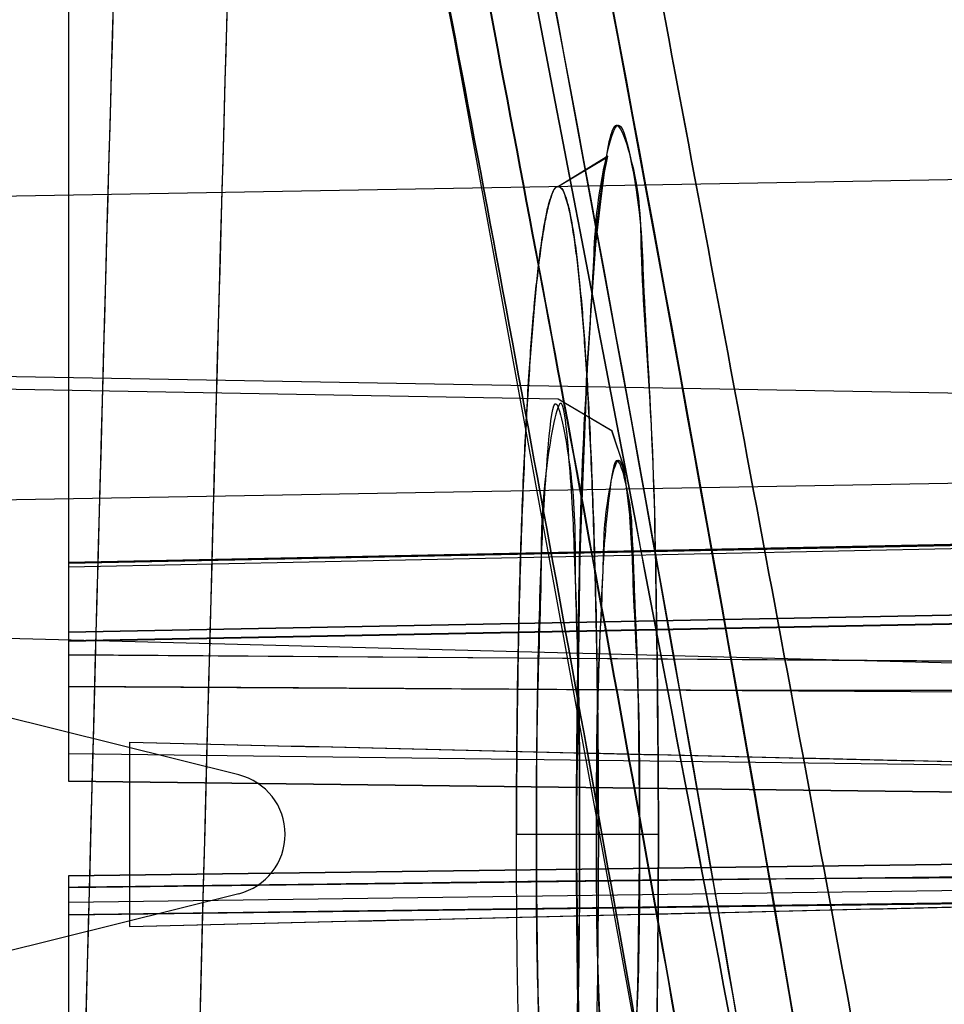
# Model space of a CAD drawing. Header units: millimetres. Extents: x 209 to 825, y 116 to 1310.
# Tile 10 of 70: x 813.51 to 821.07, y 188.88 to 196.92. Entities that reach past the tile are written whole.
import ezdxf

# ---------------------------------------------------------------- set-up
doc = ezdxf.new("R2010")
doc.units = ezdxf.units.MM
doc.header["$LTSCALE"] = 92.70943008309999
doc.layers.get('0').update_dxf_attribs({"linetype": 'CONTINUOUS'})

msp = doc.modelspace()

# ---------------------------------------------------------------- linework, layer by layer
at = {"color": 7, "linetype": 'Continuous'}
for p, q in [((813.9131075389, 246.2589483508), (813.9131075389, 190.698437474)), ((809.9806038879, 195.4189548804), (821.5897550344, 195.6215933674)), ((821.5898079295, 193.860808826), (803.2131075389, 194.1815753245)), ((817.9159200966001, 193.8202063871), (803.2131075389, 194.0768449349)), ((815.3050190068, 190.7494335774), (803.2131075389, 193.7642857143)), ((818.5020561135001, 192.8536433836), (818.453155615, 193.260554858)), ((811.4131075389, 192.9642857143), (821.4702995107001, 193.1398346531)), ((821.4367357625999, 192.6287623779), (813.9130845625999, 192.4754346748)), ((821.4373522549, 192.6030589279), (813.9131075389, 192.4475664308)), ((821.4366882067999, 192.6391274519), (813.913130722, 192.4844991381)), ((813.9131326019, 192.4844018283), (821.4366882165, 192.6391270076)), ((821.5145172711, 192.0623774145), (813.9131313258, 191.9168967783)), ((813.9131332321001, 191.9167614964), (821.5145172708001, 192.0623774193)), ((821.5145646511, 191.9903317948), (813.9130840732, 191.8446493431)), ((821.5149783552, 191.9857015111), (813.913548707, 191.8390429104)), ((821.4721923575, 191.6532511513), (813.4131075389, 191.8642857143)), ((821.4153906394, 191.6738855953), (813.9130688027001, 191.730657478)), ((813.9130688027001, 191.7306573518), (821.4151911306, 191.6811243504)), ((813.9131484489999, 191.4703860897), (821.4151126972, 191.426218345)), ((814.4131075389, 191.0162566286), (814.4131075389, 189.5123148)), ((821.3438718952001, 190.827381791), (813.9130691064, 190.9226664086)), ((813.9131484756, 190.6979692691), (821.3440633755, 190.6068786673)), ((821.3440616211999, 190.6068775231), (813.9131504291, 190.6980885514)), ((817.5739748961, 190.2642856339), (818.7336021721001, 190.2642857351)), ((813.9131484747, 189.9253294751), (821.3442279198, 190.0215441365)), ((821.344226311, 190.0215454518), (813.9131504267, 189.9252096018)), ((813.9131075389, 189.9249440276), (813.9131075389, 170.7477735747)), ((813.9131488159, 189.8306062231), (821.4102392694, 189.9225144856)), ((815.3050190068, 189.7791378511), (803.2131075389, 186.7642857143)), ((821.3440366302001, 189.8064411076), (813.9130690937, 189.7061899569)), ((821.4105167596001, 189.7056909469), (813.9130687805, 189.6059244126)), ((813.9130687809, 189.6059243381), (821.410317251, 189.7020683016))]:
    msp.add_line(p, q, dxfattribs=at)
for points in [[(815.2061773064, 206.1579829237), (817.06529559, 196.7666978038), (818.6291941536, 188.2007611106), (819.9155095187, 180.4869808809)], [(818.0652467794, 190.2642857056), (818.0914514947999, 192.4593985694), (818.1495675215, 194.0317897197), (818.2193474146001, 195.0600996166), (818.2880919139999, 195.6426971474), (818.3202406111, 195.8039668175), (817.9163267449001, 195.5574712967)], [(818.0652469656, 190.2642857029), (818.0941738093, 192.5660989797), (818.1562059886, 194.1563742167), (818.2285799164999, 195.1590535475), (818.2967080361, 195.6922656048), (818.3153139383, 195.7937290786), (817.9163392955, 195.5574725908)], [(818.453155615, 193.260554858), (818.3545056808, 193.5602786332), (817.9158143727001, 193.8201711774)], [(818.4536689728, 193.2576591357), (818.3555481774, 193.5585128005), (817.91582056, 193.8201709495)], [(818.5813347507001, 190.2642860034), (818.5705265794, 191.3352448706), (818.5420898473, 192.2156321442), (818.5016563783, 192.8582815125)], [(818.5813346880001, 190.2642857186), (818.5704726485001, 191.3378258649), (818.5418674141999, 192.220448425)], [(817.9157738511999, 186.7084015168), (818.3541047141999, 186.9676439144), (818.4531162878, 187.2678285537), (818.5014211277, 187.6676108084), (818.5416349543, 188.3031148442), (818.5704024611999, 189.1874008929), (818.5813451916, 190.2642857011)], [(817.9158039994, 186.708401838), (818.3853683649, 187.027984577), (818.4724447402, 187.3944076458), (818.5255743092, 188.0012240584), (818.5655758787, 188.9810937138), (818.5813451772, 190.264285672)], [(817.9162804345, 184.971097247), (818.3202032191, 184.7246983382), (818.2879669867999, 184.8866296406), (818.2191218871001, 185.4709734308), (818.1494349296, 186.4993314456), (818.091402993, 188.0711384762), (818.0652411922, 190.2642857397)], [(817.9162913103, 184.9710983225), (818.3155972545, 184.7342916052), (818.2965859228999, 184.8369835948), (818.2284679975, 185.3706640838), (818.1561344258, 186.3735041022), (818.0941485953, 187.9634763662), (818.0652414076, 190.2642857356)]]:
    msp.add_lwpolyline(points, dxfattribs=at)
for centre, radius, start, end in [((3892.566195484, 110.009786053), 3079.5182774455, 178.3617226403, 178.8997472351), ((3896.290542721, 110.0082753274), 3082.3103641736, 178.3685197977, 178.9042705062), ((815.184058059, 190.2642857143), 0.5, 284, 76)]:
    msp.add_arc(centre, radius, start, end, dxfattribs=at)
for points, knots in [([(820.476869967, 184.9234382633), (820.1708681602, 186.8055315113), (818.7300460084, 195.3275319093), (817.0786354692, 203.8134466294), (815.6968250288, 210.4061903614)], [0, 0, 0, 0, 0.220623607, 1, 1, 1, 1]), ([(815.699239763, 210.4062803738), (816.1942335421, 208.0446179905), (817.9221129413, 199.5762865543), (819.4795333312, 191.0725850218), (820.4792911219, 184.9234755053)], [0, 0, 0, 0, 0.2791884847, 1, 1, 1, 1]), ([(815.2997446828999, 210.0392970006), (815.7946238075, 207.6769007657), (817.5221434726, 199.2057126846), (819.0792132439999, 190.6991758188), (820.0787452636, 184.5479706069)], [0, 0, 0, 0, 0.2791807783, 1, 1, 1, 1]), ([(820.0787455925, 184.5479786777), (819.7728062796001, 186.4307552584), (818.3323162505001, 194.9555953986), (816.681263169, 203.4443746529), (815.2997449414, 210.0393051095)], [0, 0, 0, 0, 0.220630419, 1, 1, 1, 1]), ([(815.200070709, 206.2317704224), (815.8281400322, 203.1768400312), (817.0200639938, 197.1706394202), (818.5874251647, 188.6113216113), (819.5081858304, 183.1050074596), (819.9117446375, 180.5585399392)], [0, 0, 0, 0, 0.3584311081, 0.7036948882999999, 1, 1, 1, 1]), ([(819.9117550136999, 180.5587545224), (819.5081958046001, 183.1052210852), (818.5874342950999, 188.6115331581), (817.0200718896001, 197.170847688), (815.8281471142, 203.177045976), (815.2000773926, 206.2319751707)], [0, 0, 0, 0, 0.2963051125, 0.6415688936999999, 1, 1, 1, 1]), ([(820.306993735, 180.1679990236), (819.9040977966, 182.7177182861), (818.9847042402, 188.231083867), (817.4192690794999, 196.8014202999), (816.2285554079, 202.8153885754), (815.6010667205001, 205.8742789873)], [0, 0, 0, 0, 0.2963050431, 0.6415686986, 1, 1, 1, 1]), ([(815.6034520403, 205.8744076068), (816.2309416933, 202.8155069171), (817.4216571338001, 196.801518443), (818.987094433, 188.2311532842), (819.9064891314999, 182.7177692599), (820.3093855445, 180.1680414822)], [0, 0, 0, 0, 0.3584313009, 0.7036949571, 1, 1, 1, 1]), ([(814.3068172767, 198.0514774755), (814.2386730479, 195.6659158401), (813.9744685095, 186.0303471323), (813.7549593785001, 176.3935485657), (813.6158072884, 169.1422307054)], [0, 0, 0, 0, 0.2475867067, 1, 1, 1, 1]), ([(815.2296734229, 197.7642903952), (815.1620377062, 195.38664626), (814.8998034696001, 185.7830765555), (814.6819257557, 176.1782913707), (814.543806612, 168.951070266)], [0, 0, 0, 0, 0.247587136, 1, 1, 1, 1]), ([(817.5999651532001, 197.7642857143), (818.0057595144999, 195.6503670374), (818.7856734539, 191.5745797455), (819.8996104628, 185.6890454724), (820.6018818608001, 181.9163385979), (820.9347694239, 180.1064131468)], [0, 0, 0, 0, 0.3593503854, 0.6927748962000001, 1, 1, 1, 1]), ([(820.9348325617, 180.1063582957), (820.6019510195, 181.9162655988), (819.8995729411, 185.6889335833), (818.7856390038, 191.5744863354), (818.0058274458, 195.6503307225), (817.6000278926, 197.7642857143)], [0, 0, 0, 0, 0.3072210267, 0.6406445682, 1, 1, 1, 1]), ([(818.6295295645, 197.7642857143), (818.9164319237, 196.2437509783), (819.4717594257, 193.2897369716), (820.2718526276, 188.9889742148), (820.7819594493, 186.2081849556), (821.0267272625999, 184.8614554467)], [0, 0, 0, 0, 0.3537198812, 0.6871010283, 1, 1, 1, 1]), ([(821.0267033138, 184.8617200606), (820.7819536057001, 186.2083457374), (820.2718194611, 188.9890228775), (819.4717450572, 193.2896977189), (818.9164596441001, 196.2437355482), (818.6295549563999, 197.7642857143)], [0, 0, 0, 0, 0.3128812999, 0.6462692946, 1, 1, 1, 1]), ([(818.7336222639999, 190.2642857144), (818.7336339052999, 190.8597501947), (818.719022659, 192.018537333), (818.696105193, 193.5744788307), (818.5813963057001, 194.9044755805), (818.5951543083, 195.5549554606), (818.3744253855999, 196.2143465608), (818.2294446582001, 195.3585701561), (818.1903990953, 194.7315561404), (818.1102020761, 193.382634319), (818.0753902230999, 191.920457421), (818.064340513, 190.8323394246), (818.0643378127, 190.2642857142)], [0, 0, 0, 0, 0.1535264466, 0.2968466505, 0.4088320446, 0.4777525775, 0.5002668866, 0.532195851, 0.6131332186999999, 0.7219696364, 0.8535407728, 1, 1, 1, 1]), ([(818.0643378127, 190.264285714), (818.0643406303, 190.8490099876), (818.0775563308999, 191.9736302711), (818.1091002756, 193.4876547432), (818.2083929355, 194.8253027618), (818.2222557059, 195.4692550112), (818.4103866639, 196.2216296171), (818.5922360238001, 195.4217463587), (818.6034333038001, 194.7877627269), (818.6929559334, 193.4594876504), (818.721534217, 191.9703537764), (818.7336337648, 190.8535088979), (818.7336222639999, 190.2642857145)], [0, 0, 0, 0, 0.150722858, 0.2876630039, 0.3990720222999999, 0.4730207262, 0.5000675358, 0.5288980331, 0.6071635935, 0.7144584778, 0.8481174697, 1, 1, 1, 1]), ([(817.5739682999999, 190.2642857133), (817.5739647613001, 190.6723661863), (817.5796587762, 191.4262395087), (817.6028840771, 192.4540310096), (817.634658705, 193.2933281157), (817.6712891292, 193.9684233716), (817.7123119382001, 194.5199496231), (817.7522296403, 194.9126909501), (817.7890328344, 195.1737866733), (817.8156087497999, 195.3216152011), (817.8426666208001, 195.4367759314), (817.8690953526, 195.5075349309), (817.8975923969, 195.5616202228), (817.9471193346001, 195.5494016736), (817.9685878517, 195.4904572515), (817.9973672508, 195.4083629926), (818.0221786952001, 195.2851657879), (818.0475940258, 195.1316801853), (818.0713767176, 194.9461521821), (818.1030342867, 194.6478684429), (818.1381725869, 194.2049978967), (818.1748590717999, 193.5706453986), (818.2075502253, 192.761789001), (818.2327107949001, 191.7603752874), (818.2420387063, 190.9021367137), (818.2430978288, 190.384138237), (818.2430967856, 190.2642856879)], [0, 0, 0, 0, 0.1148436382, 0.2121535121, 0.2893099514, 0.3511979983, 0.4024212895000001, 0.4449100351, 0.462344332, 0.4764834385, 0.4874438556, 0.4949077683, 0.4991337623, 0.5019179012, 0.5070007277, 0.5154581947, 0.5270662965, 0.541985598, 0.5593741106, 0.5796483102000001, 0.6264180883, 0.6843686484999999, 0.7584663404, 0.8542226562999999, 0.9662706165, 1, 1, 1, 1]), ([(818.2431001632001, 190.264285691), (818.2431011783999, 190.3803073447), (818.2420932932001, 190.889566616), (818.2330654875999, 191.7370168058), (818.2084699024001, 192.7321761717), (818.1762593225, 193.5414683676), (818.1398486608, 194.1801938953), (818.1048636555, 194.6275356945), (818.0732993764, 194.9295298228), (818.0496228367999, 195.117589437), (818.0241185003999, 195.2744809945), (818.0009154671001, 195.3927089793), (817.9747995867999, 195.4736137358), (817.9583478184, 195.5286923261), (817.8956201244, 195.5769127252), (817.8482870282, 195.4546585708), (817.8209018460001, 195.3490639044), (817.7902641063, 195.1819297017), (817.7650393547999, 195.0045724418), (817.7403217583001, 194.7937508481), (817.7082550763, 194.4646224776), (817.6724771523, 193.9863146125), (817.63562623, 193.3146466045), (817.6035371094, 192.4761570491), (817.5798127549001, 191.441040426), (817.5739677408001, 190.6790781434), (817.5739716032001, 190.2642857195)], [0, 0, 0, 0, 0.0326616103, 0.1433632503, 0.2385729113, 0.3128881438, 0.3713596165, 0.4186662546, 0.4391882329, 0.4568313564, 0.4720242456, 0.4839055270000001, 0.4907924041, 0.4957227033, 0.5005926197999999, 0.5077523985, 0.5225790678, 0.5365603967, 0.5538644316, 0.5735657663, 0.596125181, 0.6470289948, 0.7085324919, 0.7855028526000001, 0.8832305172, 1, 1, 1, 1]), ([(817.7370551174, 190.2642856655), (817.7368859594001, 190.6687825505), (817.7428739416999, 191.4289613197), (817.7745915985, 192.5416025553), (817.8099776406, 193.1527599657), (817.8843081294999, 194.0280432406), (818.0622868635, 193.0396754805), (818.0429454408, 192.4405221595), (818.0904372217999, 191.360643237), (818.0899631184, 190.6495219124), (818.090074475, 190.2642857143)], [0, 0, 0, 0, 0.1720533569, 0.3312407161, 0.443242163, 0.4993434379, 0.5726459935, 0.6891787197, 0.8361392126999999, 1, 1, 1, 1]), ([(818.0900744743, 190.2642857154), (818.0903506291, 190.6703627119), (818.0846173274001, 191.4371930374), (818.0531836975, 192.5553302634), (818.0201171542, 193.168885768), (817.94379991, 194.0296315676), (817.7682203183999, 193.033848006), (817.7848954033, 192.4352940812), (817.7371577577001, 191.3540006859), (817.7371347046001, 190.6460348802), (817.7370551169, 190.2642857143)], [0, 0, 0, 0, 0.1725334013, 0.3336724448, 0.4450874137, 0.4993401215, 0.5730588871, 0.6908158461, 0.8378030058, 1, 1, 1, 1]), ([(818.5805560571, 190.2642857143), (818.5799083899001, 190.6866940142), (818.583169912, 191.4302248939), (818.5112302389, 192.4519392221), (818.5271305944, 192.9435702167), (818.3829258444, 193.437611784), (818.2985674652, 192.7995417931), (818.275243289, 192.3549037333), (818.2320485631, 191.3451017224), (818.2287926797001, 190.6668014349), (818.2274563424, 190.2642857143)], [0, 0, 0, 0, 0.2065747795, 0.3728341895, 0.4695538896, 0.5003537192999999, 0.5454943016, 0.656297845, 0.8031526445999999, 1, 1, 1, 1]), ([(818.2274563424, 190.2642857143), (818.2286817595, 190.6832080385), (818.2278014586, 191.3984068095), (818.2895052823, 192.4163496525), (818.2867138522, 192.8886575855), (818.4146743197, 193.4417102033), (818.5184972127, 192.8374640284), (818.5290228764, 192.3699937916), (818.5779980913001, 191.3544684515), (818.5798837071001, 190.6600487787), (818.5805560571, 190.2642857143)], [0, 0, 0, 0, 0.204772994, 0.3598074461, 0.464613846, 0.5001507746, 0.5417486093, 0.6493967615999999, 0.8065480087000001, 1, 1, 1, 1]), ([(821.4153140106, 191.4383425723), (820.5832722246, 191.4371021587), (818.9176507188, 191.4381832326), (816.4169607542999, 191.4565316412), (814.7482779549, 191.4655732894), (813.913150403, 191.4704965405)], [0, 0, 0, 0, 0.3327171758, 0.6660434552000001, 1, 1, 1, 1]), ([(818.2431068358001, 190.2642857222), (818.2431094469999, 189.8640306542), (818.2380776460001, 189.1183758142), (818.2173096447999, 188.0988282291), (818.1884016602, 187.2600721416), (818.1546784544, 186.5851321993), (818.1216104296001, 186.1038294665), (818.0916887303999, 185.77156291), (818.0685826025, 185.5583967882), (818.0443395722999, 185.3745930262), (818.0184878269, 185.2230400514), (817.9929199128, 185.1039364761), (817.9652876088, 185.0283477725), (817.9407129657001, 184.9717174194), (817.8904929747, 184.9729555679), (817.8663580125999, 185.0299233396), (817.8207937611, 185.1552195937), (817.7912746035, 185.3417120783), (817.7595046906, 185.5658431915), (817.7359745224, 185.7774586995), (817.7134132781, 186.014974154), (817.6835563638, 186.3864297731), (817.6489837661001, 186.9420280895), (817.6133845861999, 187.749988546), (817.5856820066, 188.7517071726), (817.5751986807, 189.6155155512), (817.5739779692, 190.1395938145), (817.5739793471, 190.2642856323)], [0, 0, 0, 0, 0.1126425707, 0.2098441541, 0.2869787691, 0.3488234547, 0.4000174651, 0.4227429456, 0.4426953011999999, 0.4603836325, 0.4748259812, 0.4861851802, 0.4940511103, 0.4986226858, 0.5013484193, 0.5060201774, 0.5139960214, 0.5404157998, 0.5577487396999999, 0.5780411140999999, 0.6002364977, 0.6249206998, 0.6829008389, 0.7568944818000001, 0.8525100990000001, 0.9649083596, 1, 1, 1, 1]), ([(817.7370551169, 190.2642857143), (817.7368063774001, 189.8579602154), (817.7428020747, 189.0906724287), (817.7757052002, 187.9722252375), (817.8098496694, 187.3586890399), (817.8882889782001, 186.4988896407), (818.0613668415, 187.4949647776), (818.0438064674, 188.0933258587), (818.0901934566, 189.174672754), (818.0900235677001, 189.8825825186), (818.0900744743, 190.2642857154)], [0, 0, 0, 0, 0.1726326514, 0.3338567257, 0.4452133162, 0.4993878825, 0.5731033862, 0.6908403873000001, 0.8378284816, 1, 1, 1, 1]), ([(818.0900744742, 190.2642857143), (818.0902660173, 189.85988893), (818.0845246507, 189.0999534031), (818.0542588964, 187.9875060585), (818.0199499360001, 187.376346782), (817.9476848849, 186.5005390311), (817.7673854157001, 187.4885079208), (817.7857458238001, 188.0878160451), (817.7369329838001, 189.1676824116), (817.7372011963, 189.8789594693), (817.7370551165, 190.2642856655)], [0, 0, 0, 0, 0.1720125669, 0.3311399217, 0.4431572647, 0.4992967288, 0.5726103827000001, 0.6891152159, 0.8360992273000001, 1, 1, 1, 1]), ([(818.7336222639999, 190.2642857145), (818.7336324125, 189.6792399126), (818.7213321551, 188.554027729), (818.6931803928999, 187.0387979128), (818.5988319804, 185.7009641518), (818.5875679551, 185.0575623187), (818.4040237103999, 184.3076855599), (818.2178679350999, 185.1043000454), (818.2041010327, 185.7382654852), (818.1092413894, 187.0682702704), (818.0773799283, 188.5585491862), (818.0643388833, 189.6759958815), (818.0643378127, 190.264285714)], [0, 0, 0, 0, 0.1508053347, 0.287807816, 0.3993947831, 0.4730129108, 0.4999470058, 0.5286528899, 0.6068366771, 0.7143009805, 0.8483584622, 1, 1, 1, 1]), ([(818.0643378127, 190.2642857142), (818.0643388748, 189.6696854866), (818.0798589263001, 188.5122270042), (818.1064366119, 186.9577380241), (818.2259180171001, 185.6273401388), (818.2151709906, 184.9758204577), (818.4397285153, 184.3135050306), (818.5805753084, 185.1726746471), (818.616818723, 185.8006447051), (818.6918914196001, 187.1484279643), (818.7234715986, 188.6093046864), (818.7336328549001, 189.6960082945), (818.7336222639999, 190.2642857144)], [0, 0, 0, 0, 0.1533042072, 0.2965115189, 0.408456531, 0.4777258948, 0.5003838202, 0.5324434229, 0.6135225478, 0.7223278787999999, 0.8534825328, 1, 1, 1, 1]), ([(818.2274563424, 190.2642857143), (818.2281299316, 189.8420718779), (818.2252381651, 189.0985693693), (818.2988878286, 188.0768135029), (818.2841172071, 187.5850098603), (818.4296202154, 187.091096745), (818.512318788, 187.7287152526), (818.534691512, 188.1734332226), (818.5762727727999, 189.1833013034), (818.579286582, 189.8617547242), (818.5805560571, 190.2642857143)], [0, 0, 0, 0, 0.2064792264, 0.3728108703, 0.4695982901, 0.5004147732, 0.5454920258, 0.6562201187, 0.8031457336, 1, 1, 1, 1]), ([(818.5805560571, 190.2642857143), (818.5793892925, 189.8454699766), (818.5805480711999, 189.1304747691), (818.5206185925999, 188.1126340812), (818.5243913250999, 187.6403565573), (818.3979806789, 187.0867027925), (818.2924508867, 187.6911767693), (818.2809556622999, 188.1587947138), (818.2303345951, 189.1742594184), (818.228160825, 189.8686274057), (818.2274563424, 190.2642857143)], [0, 0, 0, 0, 0.2047209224, 0.3597146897, 0.4645236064, 0.5000882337, 0.5417360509, 0.6494334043, 0.8065990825, 1, 1, 1, 1]), ([(821.4104405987, 189.9094346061), (820.5789248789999, 189.9057879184), (818.9143491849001, 189.8949042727), (816.4153377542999, 189.8603113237), (814.7477346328, 189.8407232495), (813.9131507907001, 189.8304856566)], [0, 0, 0, 0, 0.3327102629, 0.6660401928, 1, 1, 1, 1]), ([(821.6060143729, 189.8814893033), (821.4566093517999, 188.1844315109), (821.083799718, 184.7860581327), (820.3064337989, 179.6991795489), (819.6447042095, 176.3212625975), (819.2780877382, 174.6335810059)], [0, 0, 0, 0, 0.331149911, 0.6642975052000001, 1, 1, 1, 1]), ([(819.2780912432, 174.6335813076), (819.6447053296, 176.321262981), (820.3064316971, 179.6991800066), (821.08379753, 184.7860582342), (821.4566103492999, 188.18443133), (821.6060177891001, 189.8814891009)], [0, 0, 0, 0, 0.3357024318, 0.6688500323, 1, 1, 1, 1]), ([(821.6067458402, 189.8990251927), (821.4575805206, 188.2047623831), (821.0853348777, 184.8119658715), (820.3091676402, 179.7334160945), (819.6484403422, 176.3610189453), (819.2824047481, 174.6760857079)], [0, 0, 0, 0, 0.3311461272, 0.6642945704, 1, 1, 1, 1]), ([(821.4102797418, 189.7042056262), (821.2611165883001, 188.0098917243), (820.8889080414, 184.6170411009), (820.1127989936, 179.5384677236), (819.4521496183, 176.1660915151), (819.0861368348, 174.4811891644)], [0, 0, 0, 0, 0.3311550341, 0.6643023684, 1, 1, 1, 1])]:
    msp.add_open_spline(points, degree=3, knots=knots, dxfattribs=at)
for points in [[(814.4131075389, 191.0162566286), (815.5860508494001, 190.9896158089), (817.9318465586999, 190.9324252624), (820.2777440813, 190.8795430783), (821.4506364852, 190.8507480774)], [(814.4131075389, 191.0162566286), (815.5928078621, 190.9894623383), (817.9521163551, 190.9319122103), (820.3115281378, 190.8787314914), (821.4911768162, 190.8497524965)], [(814.4131075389, 189.5123148), (815.5928078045, 189.539109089), (817.9521161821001, 189.5966592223), (820.3115278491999, 189.6498399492), (821.49117647, 189.6788189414)], [(814.4131075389, 189.5123148), (815.5860522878, 189.5389556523), (817.9318508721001, 189.5961463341), (820.2777512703, 189.6490286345), (821.4506451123, 189.6778236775)]]:
    msp.add_open_spline(points, degree=3, dxfattribs=at)

doc.saveas('drawing.dxf')
